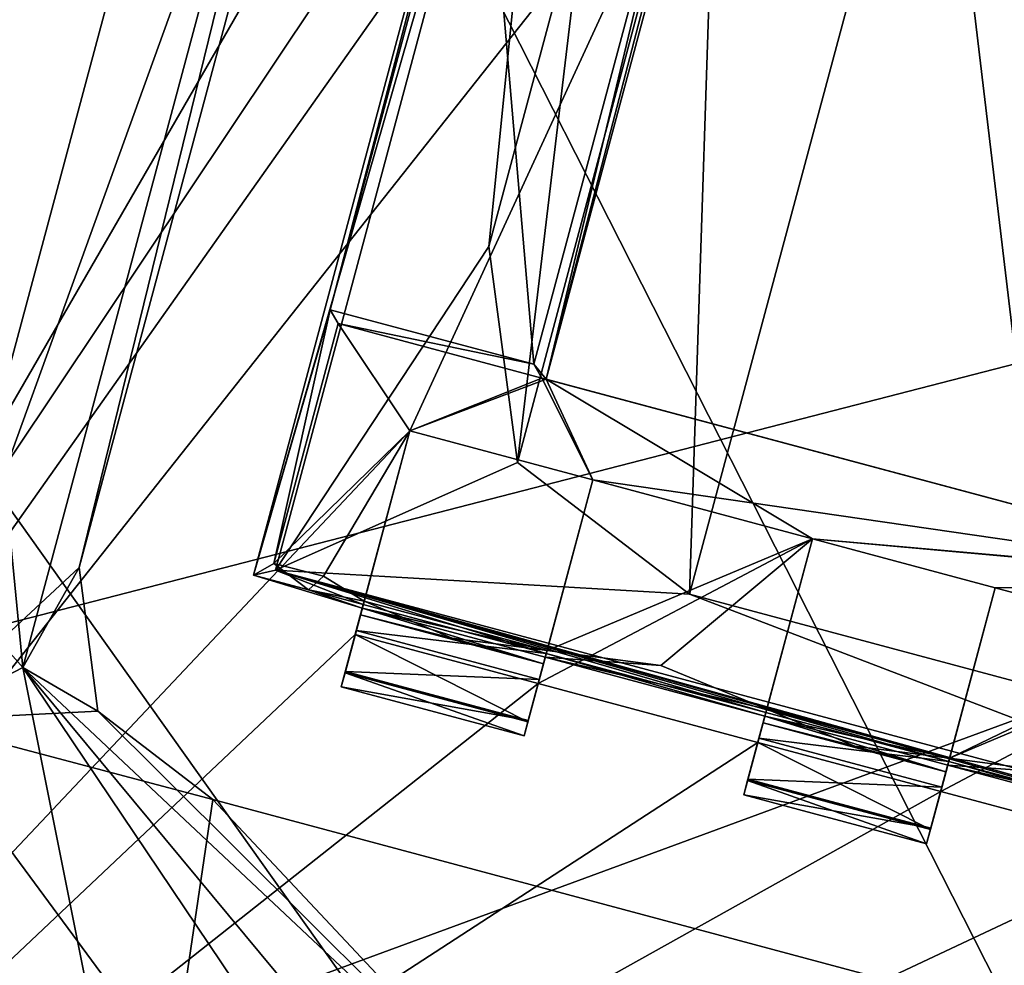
# Model space of a CAD drawing. Header units: millimetres. Extents: x -78 to 78, y -78 to 78.
# Tile 251 of 256: x 61.15 to 63.75, y -19.13 to -16.64. Entities that reach past the tile are written whole.
import ezdxf

# ---------------------------------------------------------------- set-up
doc = ezdxf.new("R2010")
doc.units = ezdxf.units.MM
doc.header["$LTSCALE"] = 41.718519
for name, color, linetype in [('1299', 7, 'CONTINUOUS'), ('1383', 7, 'CONTINUOUS'), ('1461', 7, 'CONTINUOUS'), ('1486', 7, 'CONTINUOUS'), ('1489', 7, 'CONTINUOUS'), ('1509', 7, 'CONTINUOUS'), ('1531', 7, 'CONTINUOUS'), ('1564', 7, 'CONTINUOUS'), ('1745', 7, 'CONTINUOUS'), ('1769', 7, 'CONTINUOUS'), ('2704', 7, 'CONTINUOUS'), ('2720', 7, 'CONTINUOUS'), ('2748', 7, 'CONTINUOUS'), ('328', 7, 'CONTINUOUS'), ('344', 7, 'CONTINUOUS'), ('3952', 7, 'CONTINUOUS'), ('3962', 7, 'CONTINUOUS'), ('3977', 7, 'CONTINUOUS'), ('4002', 7, 'CONTINUOUS'), ('4003', 7, 'CONTINUOUS'), ('4004', 7, 'CONTINUOUS'), ('4029', 7, 'CONTINUOUS'), ('4030', 7, 'CONTINUOUS'), ('4031', 7, 'CONTINUOUS'), ('4033', 7, 'CONTINUOUS'), ('4057', 7, 'CONTINUOUS'), ('4058', 7, 'CONTINUOUS'), ('4059', 7, 'CONTINUOUS'), ('4062', 7, 'CONTINUOUS'), ('4063', 7, 'CONTINUOUS'), ('4080', 7, 'CONTINUOUS'), ('4081', 7, 'CONTINUOUS'), ('4100', 7, 'CONTINUOUS'), ('4101', 7, 'CONTINUOUS'), ('4102', 7, 'CONTINUOUS'), ('4103', 7, 'CONTINUOUS'), ('4104', 7, 'CONTINUOUS'), ('4105', 7, 'CONTINUOUS'), ('4127', 7, 'CONTINUOUS'), ('4128', 7, 'CONTINUOUS'), ('4129', 7, 'CONTINUOUS'), ('4143', 7, 'CONTINUOUS'), ('4146', 7, 'CONTINUOUS'), ('4147', 7, 'CONTINUOUS'), ('4148', 7, 'CONTINUOUS'), ('4166', 7, 'CONTINUOUS'), ('4196', 7, 'CONTINUOUS'), ('4198', 7, 'CONTINUOUS')]:
    doc.layers.add(name, color=color, linetype=linetype)

msp = doc.modelspace()

# ---------------------------------------------------------------- linework, layer by layer
at = {"layer": '1299', "color": 7, "linetype": 'CONTINUOUS'}
msp.add_3dface([(61.5557, -19.4126, 22.2), (56.8172, -22.4999, 23.7), (60.8746, -18.4874, 22.2), (61.5557, -19.4126, 22.2)], dxfattribs=at)
at = {"layer": '1383', "color": 7, "linetype": 'CONTINUOUS'}
for points in [[(60.8746, -18.4874, 22.2), (60.5641, -17.3873, 22.2), (61.9626, -14.4268, 22.2), (60.8746, -18.4874, 22.2)], [(60.5641, -17.3873, 22.2), (61.1437, -15.2242, 22.2), (61.9626, -14.4268, 22.2), (60.5641, -17.3873, 22.2)], [(60.8746, -18.4874, 22.2), (61.9626, -14.4268, 22.2), (62.1368, -14.9931, 22.2), (60.8746, -18.4874, 22.2)], [(61.3085, -18.084, 22.2), (60.8746, -18.4874, 22.2), (62.1368, -14.9931, 22.2), (61.3085, -18.084, 22.2)], [(61.3585, -18.4634, 22.2), (60.8746, -18.4874, 22.2), (61.3085, -18.084, 22.2), (61.3585, -18.4634, 22.2)], [(61.6621, -18.6964, 22.2), (60.8746, -18.4874, 22.2), (61.3585, -18.4634, 22.2), (61.6621, -18.6964, 22.2)], [(61.5557, -19.4126, 22.2), (60.8746, -18.4874, 22.2), (61.6621, -18.6964, 22.2), (61.5557, -19.4126, 22.2)], [(61.5557, -19.4126, 22.2), (61.6621, -18.6964, 22.2), (64.7531, -19.5246, 22.2), (61.5557, -19.4126, 22.2)]]:
    msp.add_3dface(points, dxfattribs=at)
at = {"layer": '1461', "color": 7, "linetype": 'CONTINUOUS'}
for points in [[(64.7531, -19.5246, 22.2), (61.6621, -18.6964, 22.2), (64.7531, -19.5246, 23.2), (64.7531, -19.5246, 22.2)], [(61.6621, -18.6964, 22.2), (61.6621, -18.6964, 23.2), (64.7531, -19.5246, 23.2), (61.6621, -18.6964, 22.2)]]:
    msp.add_3dface(points, dxfattribs=at)
at = {"layer": '1486', "color": 7, "linetype": 'CONTINUOUS'}
for points in [[(61.3585, -18.4634, 22.2), (61.3085, -18.084, 22.2), (61.3585, -18.4634, 23.2), (61.3585, -18.4634, 22.2)], [(61.3585, -18.4634, 23.2), (61.3085, -18.084, 22.2), (61.3085, -18.084, 23.2), (61.3585, -18.4634, 23.2)], [(61.6621, -18.6964, 22.2), (61.3585, -18.4634, 22.2), (61.6621, -18.6964, 23.2), (61.6621, -18.6964, 22.2)], [(61.6621, -18.6964, 23.2), (61.3585, -18.4634, 22.2), (61.3585, -18.4634, 23.2), (61.6621, -18.6964, 23.2)]]:
    msp.add_3dface(points, dxfattribs=at)
at = {"layer": '1489', "color": 7, "linetype": 'CONTINUOUS'}
msp.add_3dface([(58.5889, -22.5937, 26.0387), (61.4072, -19.5846, 23.3613), (60.6759, -18.5986, 23.3613), (58.5889, -22.5937, 26.0387)], dxfattribs=at)
at = {"layer": '1509', "color": 7, "linetype": 'CONTINUOUS'}
for points in [[(61.3085, -18.084, 22.2), (62.1368, -14.9931, 22.2), (61.3085, -18.084, 23.2), (61.3085, -18.084, 22.2)], [(61.3085, -18.084, 23.2), (62.1368, -14.9931, 22.2), (62.1368, -14.9931, 23.2), (61.3085, -18.084, 23.2)]]:
    msp.add_3dface(points, dxfattribs=at)
at = {"layer": '1531', "color": 7, "linetype": 'CONTINUOUS'}
for points in [[(60.9652, -16.3356, 23.2), (61.16, -18.3479, 23.2), (62.1401, -14.6903, 23.2), (60.9652, -16.3356, 23.2)], [(61.16, -18.3479, 23.2), (61.3085, -18.084, 23.2), (62.1401, -14.6903, 23.2), (61.16, -18.3479, 23.2)], [(61.3085, -18.084, 23.2), (62.1368, -14.9931, 23.2), (62.1401, -14.6903, 23.2), (61.3085, -18.084, 23.2)], [(61.3585, -18.4634, 23.2), (61.3085, -18.084, 23.2), (61.16, -18.3479, 23.2), (61.3585, -18.4634, 23.2)], [(62.6474, -19.7467, 23.2), (61.3585, -18.4634, 23.2), (61.16, -18.3479, 23.2), (62.6474, -19.7467, 23.2)], [(61.6621, -18.6964, 23.2), (61.3585, -18.4634, 23.2), (62.6474, -19.7467, 23.2), (61.6621, -18.6964, 23.2)], [(64.7531, -19.5246, 23.2), (61.6621, -18.6964, 23.2), (62.6474, -19.7467, 23.2), (64.7531, -19.5246, 23.2)]]:
    msp.add_3dface(points, dxfattribs=at)
at = {"layer": '1564', "color": 7, "linetype": 'CONTINUOUS'}
for points in [[(61.16, -18.3479, 23.2), (60.9652, -16.3356, 23.2), (60.3388, -17.4181, 23.3613), (61.16, -18.3479, 23.2)], [(60.6759, -18.5986, 23.3613), (61.16, -18.3479, 23.2), (60.3388, -17.4181, 23.3613), (60.6759, -18.5986, 23.3613)], [(61.4072, -19.5846, 23.3613), (61.16, -18.3479, 23.2), (60.6759, -18.5986, 23.3613), (61.4072, -19.5846, 23.3613)], [(62.6474, -19.7467, 23.2), (61.16, -18.3479, 23.2), (62.5387, -20.0091, 23.2412), (62.6474, -19.7467, 23.2)], [(61.16, -18.3479, 23.2), (62.4389, -20.2499, 23.3613), (62.5387, -20.0091, 23.2412), (61.16, -18.3479, 23.2)], [(62.4389, -20.2499, 23.3613), (61.16, -18.3479, 23.2), (61.4072, -19.5846, 23.3613), (62.4389, -20.2499, 23.3613)]]:
    msp.add_3dface(points, dxfattribs=at)
at = {"layer": '1745', "linetype": 'CONTINUOUS'}
for points in [[(75.9193, 7.9475, 28.7), (69.7599, 30.9897, 28.7), (53.7937, -21.0684, 28.7), (75.9193, 7.9475, 28.7)], [(53.7937, -21.0684, 28.7), (69.7599, 30.9897, 28.7), (56.7669, -10.73, 28.7), (53.7937, -21.0684, 28.7)], [(31.0424, -69.7372, 28.7), (51.0663, -56.737, 28.7), (75.9193, 7.9475, 28.7), (31.0424, -69.7372, 28.7)], [(31.0424, -69.7372, 28.7), (75.9193, 7.9475, 28.7), (53.7937, -21.0684, 28.7), (31.0424, -69.7372, 28.7)], [(51.0663, -56.737, 28.7), (74.6699, -15.8517, 28.7), (75.9193, 7.9475, 28.7), (51.0663, -56.737, 28.7)], [(51.0663, -56.737, 28.7), (59.3265, -48.0334, 28.7), (74.6699, -15.8517, 28.7), (51.0663, -56.737, 28.7)], [(59.3265, -48.0334, 28.7), (66.1166, -38.1501, 28.7), (74.6699, -15.8517, 28.7), (59.3265, -48.0334, 28.7)]]:
    msp.add_3dface(points, dxfattribs=at)
at = {"layer": '1769', "linetype": 'CONTINUOUS'}
for points in [[(68.005, -27.6073, 26.2), (59.2515, -10.352, 26.2), (61.9142, -9.1978, 26.2), (68.005, -27.6073, 26.2)], [(68.005, -27.6073, 26.2), (61.9142, -9.1978, 26.2), (72.9857, -15.5172, 26.2), (68.005, -27.6073, 26.2)], [(68.005, -27.6073, 26.2), (57.1714, -12.3647, 26.2), (59.2515, -10.352, 26.2), (68.005, -27.6073, 26.2)], [(68.005, -27.6073, 26.2), (55.9316, -14.9868, 26.2), (57.1714, -12.3647, 26.2), (68.005, -27.6073, 26.2)], [(68.005, -27.6073, 26.2), (55.6942, -17.8776, 26.2), (55.9316, -14.9868, 26.2), (68.005, -27.6073, 26.2)], [(68.005, -27.6073, 26.2), (56.4893, -20.6607, 26.2), (55.6942, -17.8776, 26.2), (68.005, -27.6073, 26.2)]]:
    msp.add_3dface(points, dxfattribs=at)
at = {"layer": '2704', "linetype": 'CONTINUOUS'}
for points in [[(64.65, -1.0252, 21.67), (62.4999, -0.0001, 21.67), (58.725, -21.3897, 21.67), (64.65, -1.0252, 21.67)], [(64.65, -1.5821, 21.67), (64.65, -1.0252, 21.67), (58.725, -21.3897, 21.67), (64.65, -1.5821, 21.67)], [(62.8565, -15.2049, 21.67), (67.35, -1.5821, 21.67), (58.725, -21.3897, 21.67), (62.8565, -15.2049, 21.67)], [(65.15, -1.5821, 21.67), (64.65, -1.5821, 21.67), (58.725, -21.3897, 21.67), (65.15, -1.5821, 21.67)], [(65.75, -1.5821, 21.67), (65.15, -1.5821, 21.67), (58.725, -21.3897, 21.67), (65.75, -1.5821, 21.67)], [(66.25, -1.5821, 21.67), (65.75, -1.5821, 21.67), (58.725, -21.3897, 21.67), (66.25, -1.5821, 21.67)], [(66.85, -1.5821, 21.67), (66.25, -1.5821, 21.67), (58.725, -21.3897, 21.67), (66.85, -1.5821, 21.67)], [(67.35, -1.5821, 21.67), (66.85, -1.5821, 21.67), (58.725, -21.3897, 21.67), (67.35, -1.5821, 21.67)], [(62.7124, -15.7428, 21.67), (62.8565, -15.2049, 21.67), (58.725, -21.3897, 21.67), (62.7124, -15.7428, 21.67)], [(62.9557, -16.0409, 21.67), (62.7124, -15.7428, 21.67), (58.725, -21.3897, 21.67), (62.9557, -16.0409, 21.67)], [(62.1818, -17.7229, 21.67), (62.9557, -16.0409, 21.67), (58.725, -21.3897, 21.67), (62.1818, -17.7229, 21.67)], [(62.5416, -17.5864, 21.67), (62.9557, -16.0409, 21.67), (62.1818, -17.7229, 21.67), (62.5416, -17.5864, 21.67)], [(62.6647, -17.8523, 21.67), (62.5416, -17.5864, 21.67), (62.1818, -17.7229, 21.67), (62.6647, -17.8523, 21.67)], [(64.5464, -18.1236, 21.67), (62.5416, -17.5864, 21.67), (63.2443, -18.0076, 21.67), (64.5464, -18.1236, 21.67)], [(62.5416, -17.5864, 21.67), (62.6647, -17.8523, 21.67), (63.2443, -18.0076, 21.67), (62.5416, -17.5864, 21.67)], [(62.0376, -18.2608, 21.67), (62.1818, -17.7229, 21.67), (58.725, -21.3897, 21.67), (62.0376, -18.2608, 21.67)], [(62.6647, -17.8523, 21.67), (62.5206, -18.3902, 21.67), (63.2443, -18.0076, 21.67), (62.6647, -17.8523, 21.67)], [(63.2443, -18.0076, 21.67), (62.5206, -18.3902, 21.67), (63.1002, -18.5455, 21.67), (63.2443, -18.0076, 21.67)], [(64.5464, -18.1236, 21.67), (63.2443, -18.0076, 21.67), (63.7273, -18.137, 21.67), (64.5464, -18.1236, 21.67)], [(63.7273, -18.137, 21.67), (63.5831, -18.6749, 21.67), (64.3068, -18.2923, 21.67), (63.7273, -18.137, 21.67)], [(64.5464, -18.1236, 21.67), (63.7273, -18.137, 21.67), (64.3068, -18.2923, 21.67), (64.5464, -18.1236, 21.67)], [(62.5206, -18.3902, 21.67), (62.0376, -18.2608, 21.67), (58.725, -21.3897, 21.67), (62.5206, -18.3902, 21.67)], [(64.3068, -18.2923, 21.67), (63.5831, -18.6749, 21.67), (64.1627, -18.8302, 21.67), (64.3068, -18.2923, 21.67)], [(63.1002, -18.5455, 21.67), (62.5206, -18.3902, 21.67), (58.725, -21.3897, 21.67), (63.1002, -18.5455, 21.67)], [(63.5831, -18.6749, 21.67), (63.1002, -18.5455, 21.67), (58.725, -21.3897, 21.67), (63.5831, -18.6749, 21.67)], [(64.1627, -18.8302, 21.67), (63.5831, -18.6749, 21.67), (58.725, -21.3897, 21.67), (64.1627, -18.8302, 21.67)], [(64.6456, -18.9596, 21.67), (64.1627, -18.8302, 21.67), (58.725, -21.3897, 21.67), (64.6456, -18.9596, 21.67)], [(66.5547, -21.6882, 21.67), (64.6456, -18.9596, 21.67), (58.725, -21.3897, 21.67), (66.5547, -21.6882, 21.67)]]:
    msp.add_3dface(points, dxfattribs=at)
at = {"layer": '2720', "linetype": 'CONTINUOUS'}
for points in [[(62.4999, -0.0001, 20.074), (66.5703, -21.6406, 20.074), (61.5456, -10.8776, 20.074), (62.4999, -0.0001, 20.074)], [(69.9999, -0.0001, 20.074), (66.5703, -21.6406, 20.074), (62.4999, -0.0001, 20.074), (69.9999, -0.0001, 20.074)], [(61.5456, -10.8776, 20.074), (66.5703, -21.6406, 20.074), (58.707, -21.4386, 20.074), (61.5456, -10.8776, 20.074)]]:
    msp.add_3dface(points, dxfattribs=at)
at = {"layer": '2748', "linetype": 'CONTINUOUS'}
for points in [[(58.725, -21.3897, 21.67), (62.4999, -0.0001, 21.67), (61.5456, -10.8776, 20.074), (58.725, -21.3897, 21.67)], [(58.725, -21.3897, 21.67), (61.5456, -10.8776, 20.074), (58.707, -21.4386, 20.074), (58.725, -21.3897, 21.67)]]:
    msp.add_3dface(points, dxfattribs=at)
at = {"layer": '328', "linetype": 'CONTINUOUS'}
for points in [[(47.5, -30, 15), (15.5, 30, 15), (67, -30, 15), (47.5, -30, 15)], [(67, -30, 15), (15.5, 30, 15), (67.5, -30, 15), (67, -30, 15)], [(67.5, -30, 15), (15.5, 30, 15), (72.3187, -15.3427, 15), (67.5, -30, 15)]]:
    msp.add_3dface(points, dxfattribs=at)
at = {"layer": '344', "linetype": 'CONTINUOUS'}
for points in [[(47.5, 30, 16.5), (15.5, -30, 16.5), (67, 30, 16.5), (47.5, 30, 16.5)], [(67, 30, 16.5), (15.5, -30, 16.5), (67.5, 30, 16.5), (67, 30, 16.5)], [(67.5, 30, 16.5), (15.5, -30, 16.5), (72.3187, 15.3427, 16.5), (67.5, 30, 16.5)], [(72.3187, 15.3427, 16.5), (15.5, -30, 16.5), (73.9493, 0, 16.5), (72.3187, 15.3427, 16.5)], [(73.9493, 0, 16.5), (15.5, -30, 16.5), (72.3187, -15.3427, 16.5), (73.9493, 0, 16.5)], [(72.3187, -15.3427, 16.5), (15.5, -30, 16.5), (32.5, -30, 16.5), (72.3187, -15.3427, 16.5)], [(47.5, -30, 16.5), (72.3187, -15.3427, 16.5), (32.5, -30, 16.5), (47.5, -30, 16.5)], [(67, -30, 16.5), (72.3187, -15.3427, 16.5), (47.5, -30, 16.5), (67, -30, 16.5)]]:
    msp.add_3dface(points, dxfattribs=at)
at = {"layer": '3952', "linetype": 'CONTINUOUS'}
for points in [[(62.9075, -16.0588, 22.27), (62.5416, -17.5864, 21.67), (62.5088, -17.5468, 22.27), (62.9075, -16.0588, 22.27)], [(62.9557, -16.0409, 21.67), (62.5416, -17.5864, 21.67), (62.9439, -16.0377, 21.845), (62.9557, -16.0409, 21.67)], [(62.9439, -16.0377, 21.845), (62.5416, -17.5864, 21.67), (62.9075, -16.0588, 22.27), (62.9439, -16.0377, 21.845)], [(62.5416, -17.5864, 21.67), (62.5298, -17.5832, 21.845), (62.5088, -17.5468, 22.27), (62.5416, -17.5864, 21.67)]]:
    msp.add_3dface(points, dxfattribs=at)
at = {"layer": '3962', "linetype": 'CONTINUOUS'}
for points in [[(62.5416, -17.5864, 21.67), (64.5464, -18.1236, 21.67), (62.5298, -17.5832, 21.845), (62.5416, -17.5864, 21.67)], [(62.5298, -17.5832, 21.845), (64.5464, -18.1236, 21.67), (64.5582, -18.1267, 21.845), (62.5298, -17.5832, 21.845)]]:
    msp.add_3dface(points, dxfattribs=at)
at = {"layer": '3977', "linetype": 'CONTINUOUS'}
for points in [[(62.0376, -18.2608, 21.67), (62.4936, -18.4909, 21.7623), (62.0107, -18.3615, 21.7623), (62.0376, -18.2608, 21.67)], [(62.0376, -18.2608, 21.67), (62.5206, -18.3902, 21.67), (62.4936, -18.4909, 21.7623), (62.0376, -18.2608, 21.67)], [(62.4836, -18.5285, 21.896), (62.0006, -18.3991, 21.896), (62.0107, -18.3615, 21.7623), (62.4836, -18.5285, 21.896)], [(62.4936, -18.4909, 21.7623), (62.4836, -18.5285, 21.896), (62.0107, -18.3615, 21.7623), (62.4936, -18.4909, 21.7623)]]:
    msp.add_3dface(points, dxfattribs=at)
at = {"layer": '4002', "linetype": 'CONTINUOUS'}
for points in [[(63.7273, -18.137, 21.67), (63.2443, -18.0076, 21.67), (63.7273, -18.137, 21.845), (63.7273, -18.137, 21.67)], [(63.2443, -18.0076, 21.67), (63.2443, -18.0076, 21.845), (63.7273, -18.137, 21.845), (63.2443, -18.0076, 21.67)]]:
    msp.add_3dface(points, dxfattribs=at)
at = {"layer": '4003', "linetype": 'CONTINUOUS'}
for points in [[(62.1818, -17.7229, 21.67), (62.0376, -18.2608, 21.67), (62.0107, -18.3615, 21.7623), (62.1818, -17.7229, 21.67)], [(62.1818, -17.7229, 21.845), (62.1818, -17.7229, 21.67), (62.0107, -18.3615, 21.7623), (62.1818, -17.7229, 21.845)], [(62.0612, -18.1728, 21.8612), (62.1818, -17.7229, 21.845), (62.0107, -18.3615, 21.7623), (62.0612, -18.1728, 21.8612)], [(62.0516, -18.2089, 22.1557), (62.0612, -18.1728, 21.8612), (62.0006, -18.3991, 21.896), (62.0516, -18.2089, 22.1557)], [(62.0006, -18.3991, 21.896), (62.0612, -18.1728, 21.8612), (62.0107, -18.3615, 21.7623), (62.0006, -18.3991, 21.896)], [(62.0563, -18.1913, 22.4493), (62.0516, -18.2089, 22.1557), (62.0006, -18.3991, 22.421), (62.0563, -18.1913, 22.4493)], [(62.0115, -18.3583, 22.5598), (62.0563, -18.1913, 22.4493), (62.0006, -18.3991, 22.421), (62.0115, -18.3583, 22.5598)], [(62.0405, -18.25, 22.652), (62.0563, -18.1913, 22.4493), (62.0115, -18.3583, 22.5598), (62.0405, -18.25, 22.652)], [(62.0588, -18.1817, 22.6698), (62.0563, -18.1913, 22.4493), (62.0405, -18.25, 22.652), (62.0588, -18.1817, 22.6698)], [(62.0006, -18.3991, 22.421), (62.0516, -18.2089, 22.1557), (62.0006, -18.3991, 21.896), (62.0006, -18.3991, 22.421)]]:
    msp.add_3dface(points, dxfattribs=at)
at = {"layer": '4004', "linetype": 'CONTINUOUS'}
for points in [[(62.4936, -18.4909, 21.7623), (62.5206, -18.3902, 21.67), (62.6647, -17.8523, 21.845), (62.4936, -18.4909, 21.7623)], [(62.5441, -18.3024, 21.8612), (62.4936, -18.4909, 21.7623), (62.6647, -17.8523, 21.845), (62.5441, -18.3024, 21.8612)], [(62.5206, -18.3902, 21.67), (62.6647, -17.8523, 21.67), (62.6647, -17.8523, 21.845), (62.5206, -18.3902, 21.67)], [(62.5441, -18.3024, 21.8612), (62.5345, -18.3383, 22.1542), (62.4836, -18.5285, 21.896), (62.5441, -18.3024, 21.8612)], [(62.4936, -18.4909, 21.7623), (62.5441, -18.3024, 21.8612), (62.4836, -18.5285, 21.896), (62.4936, -18.4909, 21.7623)], [(62.5345, -18.3383, 22.1542), (62.5392, -18.3207, 22.4493), (62.4836, -18.5285, 22.421), (62.5345, -18.3383, 22.1542)], [(62.4836, -18.5285, 22.421), (62.5392, -18.3207, 22.4493), (62.4945, -18.4877, 22.5598), (62.4836, -18.5285, 22.421)], [(62.5392, -18.3207, 22.4493), (62.5418, -18.3111, 22.6698), (62.4945, -18.4877, 22.5598), (62.5392, -18.3207, 22.4493)], [(62.4945, -18.4877, 22.5598), (62.5418, -18.3111, 22.6698), (62.5235, -18.3794, 22.652), (62.4945, -18.4877, 22.5598)], [(62.4836, -18.5285, 21.896), (62.5345, -18.3383, 22.1542), (62.4836, -18.5285, 22.421), (62.4836, -18.5285, 21.896)]]:
    msp.add_3dface(points, dxfattribs=at)
at = {"layer": '4029', "linetype": 'CONTINUOUS'}
for points in [[(63.5831, -18.6749, 21.67), (63.7273, -18.137, 21.845), (63.5561, -18.7756, 21.7623), (63.5831, -18.6749, 21.67)], [(63.7273, -18.137, 21.845), (63.6067, -18.5871, 21.8612), (63.5561, -18.7756, 21.7623), (63.7273, -18.137, 21.845)], [(63.5831, -18.6749, 21.67), (63.7273, -18.137, 21.67), (63.7273, -18.137, 21.845), (63.5831, -18.6749, 21.67)], [(63.6067, -18.5871, 21.8612), (63.5461, -18.8132, 21.896), (63.5561, -18.7756, 21.7623), (63.6067, -18.5871, 21.8612)], [(63.5461, -18.8132, 21.896), (63.6067, -18.5871, 21.8612), (63.5971, -18.623, 22.1542), (63.5461, -18.8132, 21.896)], [(63.5461, -18.8132, 22.421), (63.6018, -18.6054, 22.4493), (63.557, -18.7724, 22.5598), (63.5461, -18.8132, 22.421)], [(63.6018, -18.6054, 22.4493), (63.5461, -18.8132, 22.421), (63.5971, -18.623, 22.1542), (63.6018, -18.6054, 22.4493)], [(63.6018, -18.6054, 22.4493), (63.6043, -18.5958, 22.6698), (63.557, -18.7724, 22.5598), (63.6018, -18.6054, 22.4493)], [(63.557, -18.7724, 22.5598), (63.6043, -18.5958, 22.6698), (63.586, -18.6641, 22.652), (63.557, -18.7724, 22.5598)], [(63.5461, -18.8132, 22.421), (63.5461, -18.8132, 21.896), (63.5971, -18.623, 22.1542), (63.5461, -18.8132, 22.421)]]:
    msp.add_3dface(points, dxfattribs=at)
at = {"layer": '4030', "linetype": 'CONTINUOUS'}
for points in [[(63.2443, -18.0076, 21.67), (63.1002, -18.5455, 21.67), (63.0732, -18.6462, 21.7623), (63.2443, -18.0076, 21.67)], [(63.2443, -18.0076, 21.845), (63.2443, -18.0076, 21.67), (63.0732, -18.6462, 21.7623), (63.2443, -18.0076, 21.845)], [(63.1238, -18.4575, 21.8612), (63.2443, -18.0076, 21.845), (63.0732, -18.6462, 21.7623), (63.1238, -18.4575, 21.8612)], [(63.1141, -18.4936, 22.1557), (63.1238, -18.4575, 21.8612), (63.0631, -18.6838, 21.896), (63.1141, -18.4936, 22.1557)], [(63.0631, -18.6838, 21.896), (63.1238, -18.4575, 21.8612), (63.0732, -18.6462, 21.7623), (63.0631, -18.6838, 21.896)], [(63.1188, -18.476, 22.4493), (63.1141, -18.4936, 22.1557), (63.0631, -18.6838, 22.421), (63.1188, -18.476, 22.4493)], [(63.074, -18.643, 22.5598), (63.1188, -18.476, 22.4493), (63.0631, -18.6838, 22.421), (63.074, -18.643, 22.5598)], [(63.1031, -18.5347, 22.652), (63.1188, -18.476, 22.4493), (63.074, -18.643, 22.5598), (63.1031, -18.5347, 22.652)], [(63.1214, -18.4664, 22.6698), (63.1188, -18.476, 22.4493), (63.1031, -18.5347, 22.652), (63.1214, -18.4664, 22.6698)], [(63.0631, -18.6838, 22.421), (63.1141, -18.4936, 22.1557), (63.0631, -18.6838, 21.896), (63.0631, -18.6838, 22.421)]]:
    msp.add_3dface(points, dxfattribs=at)
at = {"layer": '4031', "linetype": 'CONTINUOUS'}
for points in [[(62.6647, -17.8523, 21.67), (62.1818, -17.7229, 21.67), (62.6647, -17.8523, 21.845), (62.6647, -17.8523, 21.67)], [(62.6647, -17.8523, 21.845), (62.1818, -17.7229, 21.67), (62.1818, -17.7229, 21.845), (62.6647, -17.8523, 21.845)]]:
    msp.add_3dface(points, dxfattribs=at)
at = {"layer": '4033', "linetype": 'CONTINUOUS'}
for points in [[(62.5088, -17.5468, 22.27), (61.9925, -17.4392, 21.845), (61.9714, -17.4028, 22.27), (62.5088, -17.5468, 22.27)], [(62.5088, -17.5468, 22.27), (62.5298, -17.5832, 21.845), (61.9925, -17.4392, 21.845), (62.5088, -17.5468, 22.27)]]:
    msp.add_3dface(points, dxfattribs=at)
at = {"layer": '4057', "linetype": 'CONTINUOUS'}
for points in [[(63.0732, -18.6462, 21.7623), (63.1002, -18.5455, 21.67), (63.5561, -18.7756, 21.7623), (63.0732, -18.6462, 21.7623)], [(63.1002, -18.5455, 21.67), (63.5831, -18.6749, 21.67), (63.5561, -18.7756, 21.7623), (63.1002, -18.5455, 21.67)], [(63.0631, -18.6838, 21.896), (63.0732, -18.6462, 21.7623), (63.5461, -18.8132, 21.896), (63.0631, -18.6838, 21.896)], [(63.5461, -18.8132, 21.896), (63.0732, -18.6462, 21.7623), (63.5561, -18.7756, 21.7623), (63.5461, -18.8132, 21.896)]]:
    msp.add_3dface(points, dxfattribs=at)
at = {"layer": '4058', "linetype": 'CONTINUOUS'}
for points in [[(62.2939, -18.2706, 21.9003), (62.0612, -18.1728, 21.8612), (62.0516, -18.2089, 22.1557), (62.2939, -18.2706, 21.9003)], [(62.0563, -18.1913, 22.4493), (62.5345, -18.3383, 22.1542), (62.0516, -18.2089, 22.1557), (62.0563, -18.1913, 22.4493)], [(62.0563, -18.1913, 22.4493), (62.5392, -18.3207, 22.4493), (62.5345, -18.3383, 22.1542), (62.0563, -18.1913, 22.4493)], [(62.5345, -18.3383, 22.1542), (62.2939, -18.2706, 21.9003), (62.0516, -18.2089, 22.1557), (62.5345, -18.3383, 22.1542)], [(62.5441, -18.3024, 21.8612), (62.2939, -18.2706, 21.9003), (62.5345, -18.3383, 22.1542), (62.5441, -18.3024, 21.8612)]]:
    msp.add_3dface(points, dxfattribs=at)
at = {"layer": '4059', "linetype": 'CONTINUOUS'}
for points in [[(62.4836, -18.5285, 21.896), (62.4836, -18.5285, 22.421), (62.0006, -18.3991, 21.896), (62.4836, -18.5285, 21.896)], [(62.4836, -18.5285, 22.421), (62.0006, -18.3991, 22.421), (62.0006, -18.3991, 21.896), (62.4836, -18.5285, 22.421)]]:
    msp.add_3dface(points, dxfattribs=at)
at = {"layer": '4062', "linetype": 'CONTINUOUS'}
for points in [[(62.1818, -17.7229, 21.845), (61.8226, -18.0732, 21.845), (61.9925, -17.4392, 21.845), (62.1818, -17.7229, 21.845)], [(62.5298, -17.5832, 21.845), (62.1818, -17.7229, 21.845), (61.9925, -17.4392, 21.845), (62.5298, -17.5832, 21.845)], [(62.5298, -17.5832, 21.845), (62.6647, -17.8523, 21.845), (62.1818, -17.7229, 21.845), (62.5298, -17.5832, 21.845)], [(62.5298, -17.5832, 21.845), (64.5582, -18.1267, 21.845), (62.6647, -17.8523, 21.845), (62.5298, -17.5832, 21.845)], [(61.9537, -18.1061, 21.845), (61.8226, -18.0732, 21.845), (62.1818, -17.7229, 21.845), (61.9537, -18.1061, 21.845)], [(62.0612, -18.1728, 21.8612), (61.9537, -18.1061, 21.845), (62.1818, -17.7229, 21.845), (62.0612, -18.1728, 21.8612)], [(62.5441, -18.3024, 21.8612), (62.6647, -17.8523, 21.845), (63.2443, -18.0076, 21.845), (62.5441, -18.3024, 21.8612)], [(62.6647, -17.8523, 21.845), (64.5582, -18.1267, 21.845), (63.2443, -18.0076, 21.845), (62.6647, -17.8523, 21.845)], [(62.844, -18.3424, 21.845), (62.5441, -18.3024, 21.8612), (63.2443, -18.0076, 21.845), (62.844, -18.3424, 21.845)], [(63.1238, -18.4575, 21.8612), (62.844, -18.3424, 21.845), (63.2443, -18.0076, 21.845), (63.1238, -18.4575, 21.8612)], [(63.2443, -18.0076, 21.845), (64.5582, -18.1267, 21.845), (63.7273, -18.137, 21.845), (63.2443, -18.0076, 21.845)], [(64.5582, -18.1267, 21.845), (63.6067, -18.5871, 21.8612), (63.7273, -18.137, 21.845), (64.5582, -18.1267, 21.845)], [(63.6067, -18.5871, 21.8612), (64.5582, -18.1267, 21.845), (64.3068, -18.2923, 21.845), (63.6067, -18.5871, 21.8612)], [(63.9065, -18.6271, 21.845), (63.6067, -18.5871, 21.8612), (64.3068, -18.2923, 21.845), (63.9065, -18.6271, 21.845)]]:
    msp.add_3dface(points, dxfattribs=at)
at = {"layer": '4063', "linetype": 'CONTINUOUS'}
for points in [[(62.5088, -17.5468, 22.27), (61.9714, -17.4028, 22.27), (62.3702, -15.9148, 22.27), (62.5088, -17.5468, 22.27)], [(62.9075, -16.0588, 22.27), (62.5088, -17.5468, 22.27), (62.3702, -15.9148, 22.27), (62.9075, -16.0588, 22.27)]]:
    msp.add_3dface(points, dxfattribs=at)
at = {"layer": '4080', "linetype": 'CONTINUOUS'}
for points in [[(63.0631, -18.6838, 22.421), (63.0631, -18.6838, 21.896), (63.5461, -18.8132, 22.421), (63.0631, -18.6838, 22.421)], [(63.0631, -18.6838, 21.896), (63.5461, -18.8132, 21.896), (63.5461, -18.8132, 22.421), (63.0631, -18.6838, 21.896)]]:
    msp.add_3dface(points, dxfattribs=at)
at = {"layer": '4081', "linetype": 'CONTINUOUS'}
for points in [[(62.0588, -18.1817, 22.6698), (61.7691, -18.1041, 22.67), (62.0563, -18.1913, 22.4493), (62.0588, -18.1817, 22.6698)], [(61.7691, -18.1041, 22.67), (61.7691, -18.1041, 22.47), (61.9141, -18.1422, 22.46), (61.7691, -18.1041, 22.67)], [(61.7691, -18.1041, 22.67), (61.9141, -18.1422, 22.46), (62.0563, -18.1913, 22.4493), (61.7691, -18.1041, 22.67)]]:
    msp.add_3dface(points, dxfattribs=at)
at = {"layer": '4100', "linetype": 'CONTINUOUS'}
for points in [[(63.1238, -18.4575, 21.8612), (63.1141, -18.4936, 22.1557), (63.3564, -18.5553, 21.9003), (63.1238, -18.4575, 21.8612)], [(63.1141, -18.4936, 22.1557), (63.1188, -18.476, 22.4493), (63.5971, -18.623, 22.1542), (63.1141, -18.4936, 22.1557)], [(63.1188, -18.476, 22.4493), (63.6018, -18.6054, 22.4493), (63.5971, -18.623, 22.1542), (63.1188, -18.476, 22.4493)], [(63.1141, -18.4936, 22.1557), (63.5971, -18.623, 22.1542), (63.3564, -18.5553, 21.9003), (63.1141, -18.4936, 22.1557)], [(63.5971, -18.623, 22.1542), (63.6067, -18.5871, 21.8612), (63.3564, -18.5553, 21.9003), (63.5971, -18.623, 22.1542)]]:
    msp.add_3dface(points, dxfattribs=at)
at = {"layer": '4101', "linetype": 'CONTINUOUS'}
for points in [[(61.7691, -18.1041, 22.47), (61.8226, -18.0732, 21.845), (61.9141, -18.1422, 22.46), (61.7691, -18.1041, 22.47)], [(61.8226, -18.0732, 21.845), (61.9537, -18.1061, 21.845), (61.9141, -18.1422, 22.46), (61.8226, -18.0732, 21.845)], [(61.9537, -18.1061, 21.845), (62.0612, -18.1728, 21.8612), (61.9141, -18.1422, 22.46), (61.9537, -18.1061, 21.845)], [(61.9141, -18.1422, 22.46), (62.0612, -18.1728, 21.8612), (62.0563, -18.1913, 22.4493), (61.9141, -18.1422, 22.46)], [(62.0563, -18.1913, 22.4493), (62.0612, -18.1728, 21.8612), (62.5441, -18.3024, 21.8612), (62.0563, -18.1913, 22.4493)], [(62.5392, -18.3207, 22.4493), (62.0563, -18.1913, 22.4493), (62.5441, -18.3024, 21.8612), (62.5392, -18.3207, 22.4493)], [(62.844, -18.3424, 21.845), (62.5392, -18.3207, 22.4493), (62.5441, -18.3024, 21.8612), (62.844, -18.3424, 21.845)], [(63.1188, -18.476, 22.4493), (62.5392, -18.3207, 22.4493), (63.1238, -18.4575, 21.8612), (63.1188, -18.476, 22.4493)], [(63.1238, -18.4575, 21.8612), (62.5392, -18.3207, 22.4493), (62.844, -18.3424, 21.845), (63.1238, -18.4575, 21.8612)], [(63.6067, -18.5871, 21.8612), (63.1188, -18.476, 22.4493), (63.1238, -18.4575, 21.8612), (63.6067, -18.5871, 21.8612)], [(63.6018, -18.6054, 22.4493), (63.1188, -18.476, 22.4493), (63.6067, -18.5871, 21.8612), (63.6018, -18.6054, 22.4493)], [(63.9065, -18.6271, 21.845), (63.6018, -18.6054, 22.4493), (63.6067, -18.5871, 21.8612), (63.9065, -18.6271, 21.845)], [(64.1813, -18.7607, 22.4493), (63.6018, -18.6054, 22.4493), (64.1863, -18.7422, 21.845), (64.1813, -18.7607, 22.4493)], [(64.1863, -18.7422, 21.845), (63.6018, -18.6054, 22.4493), (63.9065, -18.6271, 21.845), (64.1863, -18.7422, 21.845)]]:
    msp.add_3dface(points, dxfattribs=at)
at = {"layer": '4102', "linetype": 'CONTINUOUS'}
for points in [[(62.5235, -18.3794, 22.652), (62.0405, -18.25, 22.652), (62.0115, -18.3583, 22.5598), (62.5235, -18.3794, 22.652)], [(62.4945, -18.4877, 22.5598), (62.0115, -18.3583, 22.5598), (62.0006, -18.3991, 22.421), (62.4945, -18.4877, 22.5598)], [(62.4945, -18.4877, 22.5598), (62.5235, -18.3794, 22.652), (62.0115, -18.3583, 22.5598), (62.4945, -18.4877, 22.5598)], [(62.4836, -18.5285, 22.421), (62.4945, -18.4877, 22.5598), (62.0006, -18.3991, 22.421), (62.4836, -18.5285, 22.421)]]:
    msp.add_3dface(points, dxfattribs=at)
at = {"layer": '4103', "linetype": 'CONTINUOUS'}
for points in [[(62.5455, -15.2063, 22.67), (62.5455, -15.2063, 22.47), (61.7691, -18.1041, 22.47), (62.5455, -15.2063, 22.67)], [(61.7691, -18.1041, 22.67), (62.5455, -15.2063, 22.67), (61.7691, -18.1041, 22.47), (61.7691, -18.1041, 22.67)]]:
    msp.add_3dface(points, dxfattribs=at)
at = {"layer": '4104', "linetype": 'CONTINUOUS'}
msp.add_3dface([(62.5441, -18.3024, 21.8612), (62.0612, -18.1728, 21.8612), (62.2939, -18.2706, 21.9003), (62.5441, -18.3024, 21.8612)], dxfattribs=at)
at = {"layer": '4105', "linetype": 'CONTINUOUS'}
for points in [[(61.7691, -18.1041, 22.47), (62.5455, -15.2063, 22.47), (61.9714, -17.4028, 22.27), (61.7691, -18.1041, 22.47)], [(61.9714, -17.4028, 22.27), (62.5455, -15.2063, 22.47), (62.3702, -15.9148, 22.27), (61.9714, -17.4028, 22.27)], [(61.8226, -18.0732, 21.845), (61.7691, -18.1041, 22.47), (61.9714, -17.4028, 22.27), (61.8226, -18.0732, 21.845)], [(61.9925, -17.4392, 21.845), (61.8226, -18.0732, 21.845), (61.9714, -17.4028, 22.27), (61.9925, -17.4392, 21.845)]]:
    msp.add_3dface(points, dxfattribs=at)
at = {"layer": '4127', "linetype": 'CONTINUOUS'}
for points in [[(63.1031, -18.5347, 22.652), (63.074, -18.643, 22.5598), (63.586, -18.6641, 22.652), (63.1031, -18.5347, 22.652)], [(63.074, -18.643, 22.5598), (63.0631, -18.6838, 22.421), (63.557, -18.7724, 22.5598), (63.074, -18.643, 22.5598)], [(63.074, -18.643, 22.5598), (63.557, -18.7724, 22.5598), (63.586, -18.6641, 22.652), (63.074, -18.643, 22.5598)], [(63.0631, -18.6838, 22.421), (63.5461, -18.8132, 22.421), (63.557, -18.7724, 22.5598), (63.0631, -18.6838, 22.421)]]:
    msp.add_3dface(points, dxfattribs=at)
at = {"layer": '4128', "linetype": 'CONTINUOUS'}
for points in [[(62.5418, -18.3111, 22.6698), (62.0588, -18.1817, 22.6698), (62.0405, -18.25, 22.652), (62.5418, -18.3111, 22.6698)], [(62.5235, -18.3794, 22.652), (62.5418, -18.3111, 22.6698), (62.0405, -18.25, 22.652), (62.5235, -18.3794, 22.652)]]:
    msp.add_3dface(points, dxfattribs=at)
at = {"layer": '4129', "linetype": 'CONTINUOUS'}
for points in [[(62.5418, -18.3111, 22.6698), (62.5392, -18.3207, 22.4493), (63.1188, -18.476, 22.4493), (62.5418, -18.3111, 22.6698)], [(63.1214, -18.4664, 22.6698), (62.5418, -18.3111, 22.6698), (63.1188, -18.476, 22.4493), (63.1214, -18.4664, 22.6698)]]:
    msp.add_3dface(points, dxfattribs=at)
at = {"layer": '4143', "linetype": 'CONTINUOUS'}
for points in [[(63.1214, -18.4664, 22.6698), (63.1031, -18.5347, 22.652), (63.6043, -18.5958, 22.6698), (63.1214, -18.4664, 22.6698)], [(63.1031, -18.5347, 22.652), (63.586, -18.6641, 22.652), (63.6043, -18.5958, 22.6698), (63.1031, -18.5347, 22.652)]]:
    msp.add_3dface(points, dxfattribs=at)
at = {"layer": '4146', "linetype": 'CONTINUOUS'}
msp.add_3dface([(63.6067, -18.5871, 21.8612), (63.1238, -18.4575, 21.8612), (63.3564, -18.5553, 21.9003), (63.6067, -18.5871, 21.8612)], dxfattribs=at)
at = {"layer": '4147', "linetype": 'CONTINUOUS'}
for points in [[(63.6043, -18.5958, 22.6698), (63.6018, -18.6054, 22.4493), (64.1813, -18.7607, 22.4493), (63.6043, -18.5958, 22.6698)], [(64.1839, -18.7511, 22.6698), (63.6043, -18.5958, 22.6698), (64.1813, -18.7607, 22.4493), (64.1839, -18.7511, 22.6698)]]:
    msp.add_3dface(points, dxfattribs=at)
at = {"layer": '4148', "linetype": 'CONTINUOUS'}
for points in [[(62.5894, -15.247, 23.47), (62.5455, -15.2063, 22.67), (61.7691, -18.1041, 22.67), (62.5894, -15.247, 23.47)], [(61.8274, -18.0908, 23.47), (62.5894, -15.247, 23.47), (61.7691, -18.1041, 22.67), (61.8274, -18.0908, 23.47)]]:
    msp.add_3dface(points, dxfattribs=at)
at = {"layer": '4166', "linetype": 'CONTINUOUS'}
for points in [[(61.8274, -18.0908, 23.47), (61.7691, -18.1041, 22.67), (62.0588, -18.1817, 22.6698), (61.8274, -18.0908, 23.47)], [(64.9127, -18.9175, 23.47), (61.8274, -18.0908, 23.47), (64.6668, -18.8805, 22.6698), (64.9127, -18.9175, 23.47)], [(64.6668, -18.8805, 22.6698), (61.8274, -18.0908, 23.47), (64.1839, -18.7511, 22.6698), (64.6668, -18.8805, 22.6698)], [(64.1839, -18.7511, 22.6698), (61.8274, -18.0908, 23.47), (63.6043, -18.5958, 22.6698), (64.1839, -18.7511, 22.6698)], [(63.6043, -18.5958, 22.6698), (61.8274, -18.0908, 23.47), (63.1214, -18.4664, 22.6698), (63.6043, -18.5958, 22.6698)], [(63.1214, -18.4664, 22.6698), (61.8274, -18.0908, 23.47), (62.5418, -18.3111, 22.6698), (63.1214, -18.4664, 22.6698)], [(62.5418, -18.3111, 22.6698), (61.8274, -18.0908, 23.47), (62.0588, -18.1817, 22.6698), (62.5418, -18.3111, 22.6698)]]:
    msp.add_3dface(points, dxfattribs=at)
at = {"layer": '4196', "linetype": 'CONTINUOUS'}
for points in [[(62.5894, -15.247, 23.47), (61.8274, -18.0908, 23.47), (62.3901, -17.2352, 23.47), (62.5894, -15.247, 23.47)], [(62.6489, -16.2693, 23.47), (62.5894, -15.247, 23.47), (62.3901, -17.2352, 23.47), (62.6489, -16.2693, 23.47)], [(62.3901, -17.2352, 23.47), (61.8274, -18.0908, 23.47), (62.466, -17.806, 23.47), (62.3901, -17.2352, 23.47)], [(62.466, -17.806, 23.47), (61.8274, -18.0908, 23.47), (62.9204, -18.1538, 23.47), (62.466, -17.806, 23.47)], [(61.8274, -18.0908, 23.47), (64.9127, -18.9175, 23.47), (62.9204, -18.1538, 23.47), (61.8274, -18.0908, 23.47)], [(62.9204, -18.1538, 23.47), (64.9127, -18.9175, 23.47), (63.8864, -18.4126, 23.47), (62.9204, -18.1538, 23.47)]]:
    msp.add_3dface(points, dxfattribs=at)
at = {"layer": '4198', "linetype": 'CONTINUOUS'}
for points in [[(63.5675, -15.739, 23.47), (62.9967, -15.8148, 23.47), (62.9204, -18.1538, 23.47), (63.5675, -15.739, 23.47)], [(63.5675, -15.739, 23.47), (62.9204, -18.1538, 23.47), (63.8864, -18.4126, 23.47), (63.5675, -15.739, 23.47)], [(64.5334, -15.9978, 23.47), (63.5675, -15.739, 23.47), (63.8864, -18.4126, 23.47), (64.5334, -15.9978, 23.47)], [(62.9967, -15.8148, 23.47), (62.6489, -16.2693, 23.47), (62.466, -17.806, 23.47), (62.9967, -15.8148, 23.47)], [(62.9967, -15.8148, 23.47), (62.466, -17.806, 23.47), (62.9204, -18.1538, 23.47), (62.9967, -15.8148, 23.47)], [(62.6489, -16.2693, 23.47), (62.3901, -17.2352, 23.47), (62.466, -17.806, 23.47), (62.6489, -16.2693, 23.47)]]:
    msp.add_3dface(points, dxfattribs=at)

doc.saveas('drawing.dxf')
